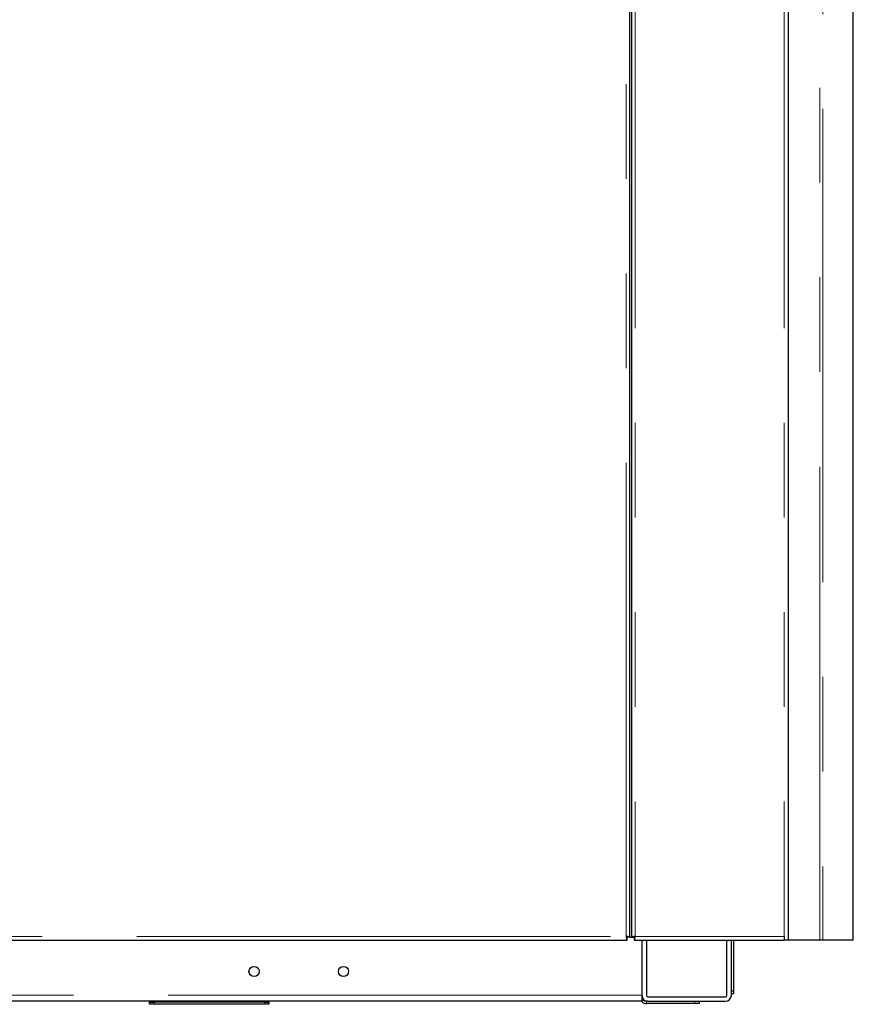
# Model space of a CAD drawing. Header units: millimetres. Extents: x 28 to 241, y 73 to 155.
# Tile 53 of 71: x 183 to 194, y 75 to 89. Entities that reach past the tile are written whole.
import ezdxf

# ---------------------------------------------------------------- set-up
doc = ezdxf.new("R2010")
doc.units = ezdxf.units.MM
doc.linetypes.add('PHANTOM', pattern=[12.7, 6.35, -1.27, 1.27, -1.27, 1.27, -1.27])

msp = doc.modelspace()

# ---------------------------------------------------------------- linework, layer by layer
at = {"color": 7, "linetype": 'Continuous', "lineweight": 25}
for p, q in [((190.993, 103.534), (190.993, 76.345)), ((193.093, 103.556), (193.093, 76.306)), ((190.973, 76.345), (190.973, 101.446)), ((193.968, 76.306), (193.968, 97.956)), ((190.934, 76.331), (190.934, 76.352)), ((190.934, 76.306), (190.934, 76.331)), ((190.973, 76.345), (190.948, 76.345)), ((190.973, 76.345), (190.993, 76.345)), ((190.993, 76.345), (191.018, 76.345)), ((191.04, 76.345), (191.018, 76.345)), ((191.033, 76.306), (191.033, 76.331)), ((193.043, 76.356), (193.043, 76.306)), ((171.653, 76.306), (190.934, 76.306)), ((191.033, 76.306), (193.043, 76.306)), ((191.133, 76.306), (191.133, 75.566)), ((191.193, 76.306), (191.193, 75.566)), ((192.273, 75.566), (192.273, 76.306)), ((192.333, 75.566), (192.333, 76.306)), ((192.363, 76.306), (192.363, 75.626)), ((193.093, 76.306), (193.043, 76.306)), ((193.519, 76.306), (193.093, 76.306)), ((193.558, 76.306), (193.519, 76.306)), ((193.968, 76.306), (193.558, 76.306)), ((191.133, 75.566), (191.133, 75.486)), ((191.213, 75.546), (192.253, 75.546)), ((192.333, 75.626), (192.363, 75.626)), ((192.363, 75.586), (192.333, 75.586)), ((192.363, 75.626), (192.363, 75.586)), ((191.133, 75.486), (179.474, 75.486)), ((184.533, 75.486), (184.533, 75.476)), ((184.533, 75.446), (184.533, 75.476)), ((184.533, 75.476), (184.593, 75.476)), ((184.593, 75.446), (184.533, 75.446)), ((186.073, 75.476), (184.593, 75.476)), ((186.073, 75.446), (184.593, 75.446)), ((186.073, 75.476), (186.133, 75.476)), ((186.133, 75.446), (186.073, 75.446)), ((186.133, 75.476), (186.133, 75.486)), ((186.133, 75.476), (186.133, 75.446)), ((191.213, 75.486), (191.193, 75.486)), ((191.843, 75.456), (191.193, 75.456)), ((191.213, 75.486), (192.253, 75.486)), ((191.903, 75.456), (191.843, 75.456)), ((191.903, 75.486), (191.903, 75.456))]:
    msp.add_line(p, q, dxfattribs=at)
at = {"color": 8, "linetype": 'PHANTOM', "lineweight": 18}
for p, q in [((191.043, 103.566), (191.043, 76.356)), ((193.043, 103.566), (193.043, 76.356)), ((190.923, 76.356), (190.923, 101.436)), ((193.519, 76.306), (193.519, 100.156)), ((193.558, 100.156), (193.558, 76.306)), ((171.663, 76.356), (190.923, 76.356)), ((191.043, 76.356), (193.043, 76.356)), ((191.133, 75.566), (152.263, 75.566)), ((184.593, 75.476), (184.593, 75.446)), ((186.073, 75.446), (186.073, 75.476)), ((191.193, 75.486), (191.193, 75.456)), ((191.843, 75.456), (191.843, 75.486))]:
    msp.add_line(p, q, dxfattribs=at)
at = {"color": 7, "linetype": 'Continuous', "lineweight": 25}
for centre in [(185.933, 75.886), (187.133, 75.886)]:
    msp.add_circle(centre, 0.068, dxfattribs=at)
for centre, radius, start, end in [((191.213, 75.566), 0.08, 180, 270), ((191.193, 75.546), 0.06, 180, 270), ((191.213, 75.566), 0.02, 180, 270), ((192.253, 75.566), 0.02, 270, 0), ((192.253, 75.566), 0.08, 270, 0), ((191.193, 75.546), 0.09, 221.8103, 270)]:
    msp.add_arc(centre, radius, start, end, dxfattribs=at)
for points, knots in [([(190.923, 76.356), (190.924, 76.349), (190.926, 76.336), (190.929, 76.319), (190.932, 76.308), (190.933, 76.306), (190.934, 76.306)], [0, 0, 0, 0, 0.249994, 0.499989, 0.749976, 1, 1, 1, 1]), ([(190.973, 76.345), (190.973, 76.346), (190.971, 76.347), (190.96, 76.35), (190.943, 76.353), (190.93, 76.355), (190.923, 76.356)], [0, 0, 0, 0, 0.250012, 0.500031, 0.750037, 1, 1, 1, 1]), ([(190.948, 76.345), (190.948, 76.346), (190.947, 76.347), (190.942, 76.35), (190.933, 76.353), (190.927, 76.355), (190.923, 76.356)], [0, 0, 0, 0, 0.25001, 0.499976, 0.750052, 1, 1, 1, 1]), ([(190.923, 76.356), (190.924, 76.352), (190.926, 76.346), (190.929, 76.337), (190.932, 76.332), (190.933, 76.331), (190.934, 76.331)], [0, 0, 0, 0, 0.250019, 0.499968, 0.749981, 1, 1, 1, 1]), ([(191.043, 76.356), (191.037, 76.355), (191.024, 76.353), (191.007, 76.35), (190.996, 76.347), (190.994, 76.346), (190.993, 76.345)], [0, 0, 0, 0, 0.249963, 0.499969, 0.749988, 1, 1, 1, 1]), ([(191.043, 76.356), (191.04, 76.355), (191.034, 76.353), (191.025, 76.35), (191.02, 76.347), (191.019, 76.346), (191.018, 76.345)], [0, 0, 0, 0, 0.249959, 0.500046, 0.750023, 1, 1, 1, 1]), ([(191.033, 76.306), (191.033, 76.306), (191.035, 76.308), (191.038, 76.319), (191.041, 76.336), (191.043, 76.349), (191.043, 76.356)], [0, 0, 0, 0, 0.250024, 0.500011, 0.750006, 1, 1, 1, 1]), ([(191.033, 76.331), (191.033, 76.331), (191.035, 76.332), (191.038, 76.337), (191.041, 76.346), (191.043, 76.352), (191.043, 76.356)], [0, 0, 0, 0, 0.250019, 0.500032, 0.749981, 1, 1, 1, 1])]:
    msp.add_open_spline(points, degree=3, knots=knots, dxfattribs=at)

doc.saveas('drawing.dxf')
